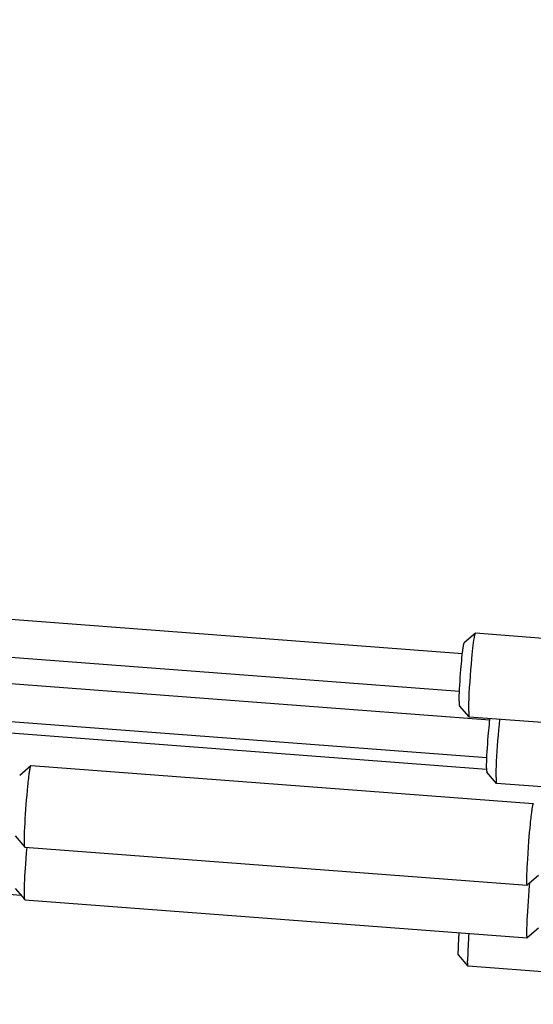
# Model space of a CAD drawing. Extents: x 0 to 1189, y 0 to 841.
# Tile 37 of 77: x 371 to 390, y 92 to 130. Entities that reach past the tile are written whole.
import ezdxf

# ---------------------------------------------------------------- set-up
doc = ezdxf.new("R2010")
doc.units = 0
doc.header["$LTSCALE"] = 65.395
doc.layers.get('0').update_dxf_attribs({"linetype": 'CONTINUOUS'})
doc.layers.add('mg_3d_BL7', color=7, linetype='CONTINUOUS')
doc.styles.get("Standard").update_dxf_attribs({"font": 'txt', "width": 0.8})
doc.dimstyles.get("Standard").update_dxf_attribs({"dimtxt": 3, "dimasz": 3, "dimexe": 2, "dimexo": 0, "dimtad": 1, "dimtxsty": 'STANDARD', "dimblk": '_ARROW_FILLED', "dimblk1": '_ARROW_FILLED', "dimblk2": '_ARROW_FILLED', "dimcen": 0.09, "dimazin": 3, "dimtol": 1, "dimtp": 0.01, "dimtm": 0.01, "dimtfac": 1, "dimtofl": 0, "dimtmove": 0, "dimatfit": 3, "dimtolj": 1})

# ---------------------------------------------------------------- blocks, each defined once
blk = doc.blocks.new('_ARROW_FILLED')
at = {"color": 0, "linetype": 'BYBLOCK'}
blk.add_solid([(0, 0), (-1, 0.167), (-1, -0.167)], dxfattribs=at)
blk = doc.blocks.new('MG_3D_BL7', base_point=(391.459, 121.842))
at = {"layer": 'mg_3d_BL7', "color": 2, "linetype": 'CONTINUOUS'}
for p, q in [((354.036, 108.138), (387.464, 105.605)), ((353.927, 106.702), (387.35, 104.169)), ((387.959, 106.369), (387.531, 106.001)), ((387.936, 106.302), (387.938, 106.309)), ((407.089, 104.921), (387.962, 106.37)), ((355.08, 105.608), (388.508, 103.075)), ((352.32, 103.929), (388.382, 101.197)), ((354.971, 104.172), (388.394, 101.639)), ((387.717, 103.181), (387.35, 103.61)), ((406.847, 101.73), (387.72, 103.179)), ((370.601, 100.961), (371.029, 101.33)), ((371.029, 101.33), (371.032, 101.331)), ((371.032, 101.331), (390.159, 99.882)), ((371.005, 101.254), (371.007, 101.261)), ((388.761, 100.651), (388.394, 101.079)), ((407.891, 99.2), (388.764, 100.649)), ((370.426, 98.65), (370.794, 98.222)), ((370.797, 98.22), (389.923, 96.771)), ((353.943, 97.66), (370.646, 96.394)), ((389.909, 96.841), (389.909, 96.833)), ((390.354, 97.14), (389.927, 96.772)), ((370.426, 96.65), (370.794, 96.222)), ((389.923, 96.771), (389.927, 96.772)), ((370.797, 96.22), (389.923, 94.771)), ((390.354, 95.14), (389.927, 94.772)), ((389.909, 94.841), (389.909, 94.833)), ((389.923, 94.771), (389.927, 94.772)), ((387.298, 94.241), (387.297, 94.267)), ((387.677, 93.684), (387.309, 94.113)), ((387.661, 93.859), (387.661, 93.89)), ((406.807, 92.233), (387.68, 93.682))]:
    blk.add_line(p, q, dxfattribs=at)
for points in [[(387.702, 103.406), (387.703, 103.503), (387.705, 103.6), (387.708, 103.696), (387.716, 103.886), (387.725, 104.076), (387.738, 104.3), (387.753, 104.524), (387.769, 104.748), (387.786, 104.971), (387.805, 105.193), (387.825, 105.414), (387.838, 105.544), (387.851, 105.674), (387.865, 105.803), (387.877, 105.905), (387.89, 106.007), (387.903, 106.108), (387.91, 106.157), (387.918, 106.205), (387.926, 106.254), (387.936, 106.302)], [(387.938, 106.309), (387.939, 106.315), (387.94, 106.319), (387.941, 106.322), (387.942, 106.325), (387.943, 106.329), (387.943, 106.332), (387.944, 106.335), (387.945, 106.338), (387.946, 106.342), (387.947, 106.345), (387.948, 106.348), (387.949, 106.35), (387.95, 106.352), (387.95, 106.354), (387.951, 106.356), (387.952, 106.358), (387.953, 106.36), (387.954, 106.362), (387.954, 106.362), (387.955, 106.363), (387.955, 106.364), (387.955, 106.365), (387.956, 106.365), (387.956, 106.366), (387.957, 106.367), (387.957, 106.367), (387.958, 106.368), (387.958, 106.368), (387.959, 106.369)], [(387.959, 106.369), (387.959, 106.369), (387.959, 106.369), (387.959, 106.369), (387.959, 106.369), (387.959, 106.369), (387.959, 106.369), (387.959, 106.369), (387.959, 106.369), (387.959, 106.369), (387.96, 106.369), (387.96, 106.37), (387.96, 106.37), (387.96, 106.37), (387.96, 106.37), (387.96, 106.37), (387.96, 106.37), (387.96, 106.37), (387.96, 106.37), (387.96, 106.37), (387.96, 106.37), (387.961, 106.37), (387.961, 106.37), (387.961, 106.37), (387.961, 106.37), (387.961, 106.37), (387.961, 106.37), (387.961, 106.37), (387.961, 106.37), (387.961, 106.37), (387.961, 106.37), (387.961, 106.37), (387.961, 106.37), (387.961, 106.37), (387.962, 106.37), (387.962, 106.37), (387.962, 106.37), (387.962, 106.37), (387.962, 106.37)], [(387.471, 105.661), (387.475, 105.696), (387.479, 105.73), (387.484, 105.765), (387.489, 105.799), (387.492, 105.82), (387.495, 105.841), (387.498, 105.862), (387.501, 105.883), (387.505, 105.904), (387.507, 105.917), (387.51, 105.93), (387.512, 105.943), (387.514, 105.95), (387.516, 105.957), (387.517, 105.965), (387.519, 105.972), (387.521, 105.977), (387.522, 105.981), (387.524, 105.986), (387.525, 105.991), (387.526, 105.993), (387.527, 105.994), (387.527, 105.996), (387.528, 105.997), (387.529, 105.998), (387.53, 105.999), (387.531, 106.001)], [(387.354, 104.242), (387.362, 104.391), (387.371, 104.541), (387.382, 104.69), (387.393, 104.839), (387.405, 104.988), (387.414, 105.101), (387.424, 105.213), (387.434, 105.325), (387.446, 105.437), (387.458, 105.549), (387.471, 105.661)], [(387.338, 103.779), (387.338, 103.809), (387.339, 103.84), (387.339, 103.871), (387.34, 103.924), (387.342, 103.977), (387.344, 104.03), (387.346, 104.083), (387.348, 104.136), (387.351, 104.189), (387.354, 104.242)], [(387.338, 103.779), (387.338, 103.762), (387.338, 103.745), (387.338, 103.728), (387.339, 103.711), (387.339, 103.696)], [(387.339, 103.696), (387.339, 103.689), (387.339, 103.681), (387.34, 103.674), (387.34, 103.667), (387.341, 103.66), (387.341, 103.654), (387.342, 103.648), (387.342, 103.643), (387.343, 103.637), (387.344, 103.631), (387.345, 103.624)], [(387.345, 103.624), (387.345, 103.623), (387.345, 103.622), (387.345, 103.62), (387.346, 103.619), (387.346, 103.618), (387.346, 103.616), (387.347, 103.615), (387.347, 103.614), (387.348, 103.613), (387.348, 103.612), (387.349, 103.611), (387.35, 103.61)], [(387.702, 103.406), (387.702, 103.384), (387.702, 103.361), (387.702, 103.339), (387.702, 103.316), (387.703, 103.296)], [(387.703, 103.296), (387.703, 103.286), (387.704, 103.277), (387.704, 103.267), (387.705, 103.257), (387.705, 103.248), (387.706, 103.24), (387.707, 103.233), (387.707, 103.225), (387.708, 103.218), (387.709, 103.21), (387.71, 103.201)], [(387.71, 103.201), (387.711, 103.199), (387.711, 103.197), (387.711, 103.195), (387.712, 103.194), (387.712, 103.192), (387.713, 103.19), (387.713, 103.188), (387.714, 103.187), (387.714, 103.185), (387.715, 103.184), (387.716, 103.182), (387.717, 103.181)], [(387.717, 103.181), (387.717, 103.181), (387.717, 103.181), (387.717, 103.181), (387.717, 103.181), (387.718, 103.181), (387.718, 103.181), (387.718, 103.181), (387.718, 103.18), (387.718, 103.18), (387.718, 103.18), (387.718, 103.18), (387.718, 103.18), (387.718, 103.18), (387.718, 103.18), (387.718, 103.18), (387.718, 103.18), (387.718, 103.18), (387.719, 103.18), (387.719, 103.18), (387.719, 103.18), (387.719, 103.18), (387.719, 103.18), (387.719, 103.18), (387.719, 103.18), (387.719, 103.18), (387.719, 103.18), (387.719, 103.18), (387.719, 103.179), (387.719, 103.179), (387.719, 103.179), (387.72, 103.179), (387.72, 103.179), (387.72, 103.179), (387.72, 103.179), (387.72, 103.179), (387.72, 103.179), (387.72, 103.179), (387.72, 103.179)], [(388.398, 101.712), (388.406, 101.859), (388.415, 102.007), (388.425, 102.155), (388.436, 102.302), (388.448, 102.45), (388.457, 102.562), (388.467, 102.673), (388.477, 102.785), (388.489, 102.896), (388.5, 103.008), (388.513, 103.119)], [(388.746, 100.876), (388.747, 100.982), (388.749, 101.088), (388.753, 101.194), (388.757, 101.3), (388.766, 101.491), (388.777, 101.681), (388.789, 101.872), (388.802, 102.075), (388.817, 102.278), (388.833, 102.482), (388.851, 102.685), (388.87, 102.888), (388.89, 103.091)], [(388.382, 101.248), (388.382, 101.279), (388.383, 101.31), (388.383, 101.341), (388.384, 101.394), (388.386, 101.447), (388.388, 101.5), (388.39, 101.553), (388.392, 101.606), (388.395, 101.659), (388.398, 101.712)], [(371.007, 101.261), (371.008, 101.269), (371.009, 101.273), (371.01, 101.276), (371.011, 101.28), (371.012, 101.284), (371.013, 101.288), (371.014, 101.292), (371.015, 101.295), (371.016, 101.299), (371.017, 101.303), (371.018, 101.306), (371.019, 101.308), (371.02, 101.311), (371.02, 101.313), (371.021, 101.315), (371.022, 101.317), (371.023, 101.319), (371.024, 101.322), (371.024, 101.322), (371.025, 101.323), (371.025, 101.324), (371.025, 101.325), (371.026, 101.326), (371.026, 101.326), (371.027, 101.327), (371.027, 101.328), (371.028, 101.328), (371.029, 101.329), (371.029, 101.33)], [(370.914, 100.555), (370.922, 100.627), (370.929, 100.698), (370.937, 100.77), (370.945, 100.841), (370.954, 100.913), (370.963, 100.984), (370.968, 101.023), (370.974, 101.063), (370.979, 101.102), (370.985, 101.142), (370.989, 101.164), (370.992, 101.187), (370.996, 101.209), (371.001, 101.231), (371.005, 101.254)], [(388.382, 101.248), (388.382, 101.231), (388.382, 101.215), (388.382, 101.198), (388.383, 101.181), (388.383, 101.166)], [(388.383, 101.166), (388.383, 101.158), (388.383, 101.151), (388.384, 101.144), (388.384, 101.137), (388.385, 101.129), (388.385, 101.124), (388.386, 101.118), (388.386, 101.113), (388.387, 101.107), (388.388, 101.101), (388.389, 101.094)], [(388.389, 101.094), (388.389, 101.093), (388.389, 101.091), (388.389, 101.09), (388.39, 101.089), (388.39, 101.088), (388.39, 101.086), (388.391, 101.085), (388.391, 101.084), (388.392, 101.083), (388.392, 101.082), (388.393, 101.08), (388.394, 101.079)], [(370.786, 98.247), (370.783, 98.275), (370.781, 98.303), (370.78, 98.331), (370.779, 98.36), (370.779, 98.456), (370.78, 98.552), (370.782, 98.639), (370.785, 98.726), (370.788, 98.813), (370.795, 98.971), (370.804, 99.129), (370.814, 99.305), (370.825, 99.482), (370.838, 99.666), (370.852, 99.851), (370.866, 100.027), (370.881, 100.203), (370.897, 100.379), (370.914, 100.555)], [(388.746, 100.876), (388.746, 100.854), (388.746, 100.831), (388.746, 100.808), (388.746, 100.786), (388.747, 100.766)], [(388.747, 100.766), (388.747, 100.756), (388.748, 100.746), (388.748, 100.737), (388.749, 100.727), (388.749, 100.717), (388.75, 100.71), (388.751, 100.702), (388.751, 100.695), (388.752, 100.687), (388.753, 100.68), (388.754, 100.67)], [(388.754, 100.67), (388.755, 100.669), (388.755, 100.667), (388.755, 100.665), (388.756, 100.663), (388.756, 100.662), (388.757, 100.66), (388.757, 100.658), (388.758, 100.657), (388.758, 100.655), (388.759, 100.654), (388.76, 100.652), (388.761, 100.651)], [(388.761, 100.651), (388.761, 100.651), (388.761, 100.651), (388.761, 100.651), (388.761, 100.651), (388.762, 100.65), (388.762, 100.65), (388.762, 100.65), (388.762, 100.65), (388.762, 100.65), (388.762, 100.65), (388.762, 100.65), (388.762, 100.65), (388.762, 100.65), (388.762, 100.65), (388.762, 100.65), (388.762, 100.65), (388.762, 100.65), (388.763, 100.65), (388.763, 100.65), (388.763, 100.65), (388.763, 100.65), (388.763, 100.649), (388.763, 100.649), (388.763, 100.649), (388.763, 100.649), (388.763, 100.649), (388.763, 100.649), (388.763, 100.649), (388.763, 100.649), (388.763, 100.649), (388.764, 100.649), (388.764, 100.649), (388.764, 100.649), (388.764, 100.649), (388.764, 100.649), (388.764, 100.649), (388.764, 100.649), (388.764, 100.649)], [(390.132, 99.805), (390.127, 99.782), (390.123, 99.76), (390.119, 99.737), (390.116, 99.715), (390.112, 99.692), (390.106, 99.653), (390.1, 99.614), (390.095, 99.574), (390.09, 99.535), (390.081, 99.464), (390.072, 99.392), (390.064, 99.321), (390.056, 99.249), (390.049, 99.178), (390.041, 99.106)], [(390.159, 99.882), (390.159, 99.882), (390.158, 99.882), (390.158, 99.882), (390.157, 99.881), (390.157, 99.881), (390.157, 99.881), (390.156, 99.881), (390.156, 99.88), (390.156, 99.88), (390.155, 99.88), (390.155, 99.879), (390.155, 99.879), (390.154, 99.878), (390.154, 99.878), (390.154, 99.878), (390.153, 99.877), (390.153, 99.876), (390.152, 99.875), (390.151, 99.874), (390.151, 99.873), (390.15, 99.872), (390.15, 99.87), (390.149, 99.869), (390.149, 99.868), (390.148, 99.867), (390.148, 99.866), (390.148, 99.865), (390.147, 99.864), (390.147, 99.863), (390.146, 99.86), (390.145, 99.857), (390.144, 99.854), (390.143, 99.851), (390.142, 99.848), (390.141, 99.845), (390.141, 99.842), (390.14, 99.838), (390.139, 99.834), (390.138, 99.83), (390.137, 99.826), (390.136, 99.822), (390.135, 99.817), (390.134, 99.813), (390.132, 99.805)], [(390.162, 99.88), (390.162, 99.88), (390.162, 99.88), (390.162, 99.88), (390.162, 99.88), (390.162, 99.88), (390.162, 99.88), (390.162, 99.881), (390.162, 99.881), (390.161, 99.881), (390.161, 99.881), (390.161, 99.881), (390.161, 99.881), (390.161, 99.881), (390.161, 99.881), (390.161, 99.881), (390.161, 99.881), (390.161, 99.881), (390.161, 99.881), (390.161, 99.881), (390.161, 99.881), (390.161, 99.881), (390.16, 99.881), (390.16, 99.881), (390.16, 99.881), (390.16, 99.881), (390.16, 99.882), (390.16, 99.882), (390.16, 99.882), (390.16, 99.882), (390.16, 99.882), (390.16, 99.882), (390.16, 99.882), (390.16, 99.882), (390.16, 99.882), (390.159, 99.882), (390.159, 99.882), (390.159, 99.882), (390.159, 99.882)], [(390.041, 99.106), (390.025, 98.941), (390.01, 98.776), (389.996, 98.61), (389.982, 98.445), (389.965, 98.217), (389.949, 97.989), (389.935, 97.76), (389.926, 97.606), (389.919, 97.452), (389.913, 97.32), (389.909, 97.188), (389.906, 97.084), (389.905, 96.98), (389.906, 96.934), (389.907, 96.887), (389.909, 96.841)], [(370.786, 96.247), (370.783, 96.271), (370.781, 96.294), (370.78, 96.317), (370.78, 96.341), (370.779, 96.393), (370.779, 96.445), (370.779, 96.496), (370.78, 96.567), (370.782, 96.637), (370.784, 96.707), (370.789, 96.836), (370.795, 96.965), (370.802, 97.111), (370.811, 97.257), (370.821, 97.414), (370.831, 97.572), (370.847, 97.786), (370.864, 98), (370.882, 98.214)], [(370.794, 98.222), (370.793, 98.222), (370.793, 98.222), (370.793, 98.223), (370.793, 98.223), (370.792, 98.224), (370.792, 98.224), (370.792, 98.224), (370.792, 98.225), (370.791, 98.225), (370.791, 98.226), (370.791, 98.226), (370.791, 98.227), (370.791, 98.227), (370.79, 98.228), (370.79, 98.228), (370.79, 98.229), (370.79, 98.229), (370.79, 98.23), (370.79, 98.23), (370.79, 98.231), (370.789, 98.232), (370.789, 98.233), (370.788, 98.235), (370.788, 98.236), (370.788, 98.238), (370.788, 98.239), (370.787, 98.24), (370.787, 98.242), (370.787, 98.243), (370.787, 98.245), (370.786, 98.246), (370.786, 98.247)], [(370.797, 98.22), (370.796, 98.22), (370.796, 98.22), (370.796, 98.22), (370.796, 98.22), (370.796, 98.22), (370.796, 98.22), (370.796, 98.22), (370.796, 98.22), (370.796, 98.22), (370.796, 98.22), (370.796, 98.22), (370.796, 98.22), (370.796, 98.22), (370.795, 98.22), (370.795, 98.22), (370.795, 98.22), (370.795, 98.22), (370.795, 98.22), (370.795, 98.22), (370.795, 98.22), (370.795, 98.22), (370.795, 98.22), (370.795, 98.221), (370.795, 98.221), (370.795, 98.221), (370.795, 98.221), (370.794, 98.221), (370.794, 98.221), (370.794, 98.221), (370.794, 98.221), (370.794, 98.221), (370.794, 98.221), (370.794, 98.221), (370.794, 98.221), (370.794, 98.221), (370.794, 98.221), (370.794, 98.221), (370.794, 98.222)], [(389.909, 96.833), (389.91, 96.829), (389.91, 96.825), (389.91, 96.822), (389.911, 96.818), (389.911, 96.814), (389.911, 96.81), (389.912, 96.807), (389.912, 96.804), (389.913, 96.801), (389.913, 96.798), (389.914, 96.795), (389.914, 96.792), (389.915, 96.789), (389.915, 96.788), (389.915, 96.787), (389.915, 96.786), (389.916, 96.785), (389.916, 96.784), (389.916, 96.783), (389.916, 96.782), (389.917, 96.781), (389.917, 96.78), (389.917, 96.778), (389.918, 96.777), (389.918, 96.776), (389.919, 96.775), (389.919, 96.775), (389.919, 96.775), (389.919, 96.774), (389.92, 96.774), (389.92, 96.773), (389.92, 96.773), (389.92, 96.773), (389.921, 96.772), (389.921, 96.772), (389.921, 96.772), (389.922, 96.771), (389.922, 96.771), (389.922, 96.771), (389.923, 96.771), (389.923, 96.771), (389.923, 96.771)], [(390.009, 96.765), (389.992, 96.565), (389.976, 96.366), (389.961, 96.166), (389.948, 95.975), (389.936, 95.783), (389.926, 95.591), (389.92, 95.475), (389.915, 95.359), (389.91, 95.243), (389.907, 95.126), (389.906, 95.042), (389.905, 94.958), (389.906, 94.919), (389.907, 94.88), (389.909, 94.841)], [(370.794, 96.222), (370.793, 96.222), (370.793, 96.222), (370.793, 96.223), (370.793, 96.223), (370.792, 96.224), (370.792, 96.224), (370.792, 96.224), (370.792, 96.225), (370.791, 96.225), (370.791, 96.226), (370.791, 96.226), (370.791, 96.227), (370.791, 96.227), (370.79, 96.228), (370.79, 96.228), (370.79, 96.229), (370.79, 96.229), (370.79, 96.23), (370.79, 96.23), (370.79, 96.231), (370.789, 96.232), (370.789, 96.233), (370.788, 96.235), (370.788, 96.236), (370.788, 96.238), (370.788, 96.239), (370.787, 96.24), (370.787, 96.242), (370.787, 96.243), (370.787, 96.245), (370.786, 96.246), (370.786, 96.247)], [(370.797, 96.22), (370.796, 96.22), (370.796, 96.22), (370.796, 96.22), (370.796, 96.22), (370.796, 96.22), (370.796, 96.22), (370.796, 96.22), (370.796, 96.22), (370.796, 96.22), (370.796, 96.22), (370.796, 96.22), (370.796, 96.22), (370.796, 96.22), (370.795, 96.22), (370.795, 96.22), (370.795, 96.22), (370.795, 96.22), (370.795, 96.22), (370.795, 96.22), (370.795, 96.22), (370.795, 96.22), (370.795, 96.22), (370.795, 96.221), (370.795, 96.221), (370.795, 96.221), (370.795, 96.221), (370.794, 96.221), (370.794, 96.221), (370.794, 96.221), (370.794, 96.221), (370.794, 96.221), (370.794, 96.221), (370.794, 96.221), (370.794, 96.221), (370.794, 96.221), (370.794, 96.221), (370.794, 96.221), (370.794, 96.222)], [(387.326, 94.967), (387.321, 94.887), (387.317, 94.806), (387.312, 94.725), (387.308, 94.644), (387.305, 94.563), (387.303, 94.521), (387.301, 94.479), (387.3, 94.436), (387.299, 94.394), (387.298, 94.352), (387.298, 94.309), (387.297, 94.267)], [(387.707, 94.939), (387.699, 94.817), (387.691, 94.696), (387.685, 94.575), (387.678, 94.453), (387.673, 94.332), (387.67, 94.269), (387.667, 94.205), (387.665, 94.142), (387.663, 94.079), (387.662, 94.016), (387.661, 93.953), (387.661, 93.89)], [(389.909, 94.833), (389.91, 94.829), (389.91, 94.825), (389.91, 94.822), (389.911, 94.818), (389.911, 94.814), (389.911, 94.81), (389.912, 94.807), (389.912, 94.804), (389.913, 94.801), (389.913, 94.798), (389.914, 94.795), (389.914, 94.792), (389.915, 94.789), (389.915, 94.788), (389.915, 94.787), (389.915, 94.786), (389.916, 94.785), (389.916, 94.784), (389.916, 94.783), (389.916, 94.782), (389.917, 94.781), (389.917, 94.78), (389.917, 94.778), (389.918, 94.777), (389.918, 94.776), (389.919, 94.775), (389.919, 94.775), (389.919, 94.775), (389.919, 94.774), (389.92, 94.774), (389.92, 94.773), (389.92, 94.773), (389.92, 94.773), (389.921, 94.772), (389.921, 94.772), (389.921, 94.772), (389.922, 94.771), (389.922, 94.771), (389.922, 94.771), (389.923, 94.771), (389.923, 94.771), (389.923, 94.771)], [(387.309, 94.113), (387.308, 94.114), (387.308, 94.116), (387.307, 94.117), (387.306, 94.119), (387.306, 94.12), (387.305, 94.122), (387.305, 94.123), (387.305, 94.125), (387.304, 94.126), (387.304, 94.128), (387.304, 94.13), (387.304, 94.131), (387.303, 94.136), (387.302, 94.141), (387.302, 94.146), (387.301, 94.151), (387.301, 94.157), (387.3, 94.163), (387.3, 94.17), (387.299, 94.176), (387.299, 94.183), (387.299, 94.189), (387.298, 94.202), (387.298, 94.215), (387.298, 94.228), (387.298, 94.241)], [(387.669, 93.711), (387.668, 93.718), (387.667, 93.725), (387.666, 93.732), (387.666, 93.739), (387.665, 93.746), (387.665, 93.753), (387.664, 93.76), (387.664, 93.767), (387.663, 93.774), (387.663, 93.781), (387.663, 93.796), (387.662, 93.812), (387.662, 93.827), (387.661, 93.843), (387.661, 93.859)], [(387.677, 93.684), (387.676, 93.685), (387.676, 93.685), (387.676, 93.685), (387.676, 93.686), (387.675, 93.686), (387.675, 93.687), (387.675, 93.687), (387.675, 93.688), (387.674, 93.688), (387.674, 93.689), (387.674, 93.689), (387.674, 93.69), (387.674, 93.69), (387.673, 93.691), (387.673, 93.691), (387.673, 93.692), (387.673, 93.692), (387.673, 93.693), (387.673, 93.693), (387.672, 93.694), (387.672, 93.695), (387.672, 93.697), (387.671, 93.698), (387.671, 93.7), (387.671, 93.701), (387.67, 93.702), (387.67, 93.704), (387.67, 93.705), (387.67, 93.707), (387.669, 93.708), (387.669, 93.71), (387.669, 93.711)], [(387.68, 93.682), (387.68, 93.682), (387.68, 93.682), (387.679, 93.683), (387.679, 93.683), (387.679, 93.683), (387.679, 93.683), (387.679, 93.683), (387.679, 93.683), (387.679, 93.683), (387.679, 93.683), (387.679, 93.683), (387.679, 93.683), (387.679, 93.683), (387.679, 93.683), (387.678, 93.683), (387.678, 93.683), (387.678, 93.683), (387.678, 93.683), (387.678, 93.683), (387.678, 93.683), (387.678, 93.683), (387.678, 93.683), (387.678, 93.683), (387.678, 93.683), (387.678, 93.683), (387.678, 93.683), (387.678, 93.683), (387.677, 93.684), (387.677, 93.684), (387.677, 93.684), (387.677, 93.684), (387.677, 93.684), (387.677, 93.684), (387.677, 93.684), (387.677, 93.684), (387.677, 93.684), (387.677, 93.684), (387.677, 93.684)]]:
    blk.add_lwpolyline(points, dxfattribs=at)
blk.add_arc((420.756, 94.044), 30.867, 174.7849, 174.9431, dxfattribs=at)
at = {"layer": 'mg_3d_BL7', "color": 7, "linetype": 'CONTINUOUS'}
blk.add_leader([(342.534, 110.804), (378.707, 150.401), (380.007, 150.401)], dimstyle='STANDARD', override={"dimtad": 0}, dxfattribs=at)

msp = doc.modelspace()

# ---------------------------------------------------------------- block references
at = {"layer": 'mg_3d_BL7'}
msp.add_blockref('MG_3D_BL7', (391.459, 121.842), dxfattribs=at)

doc.saveas('drawing.dxf')
